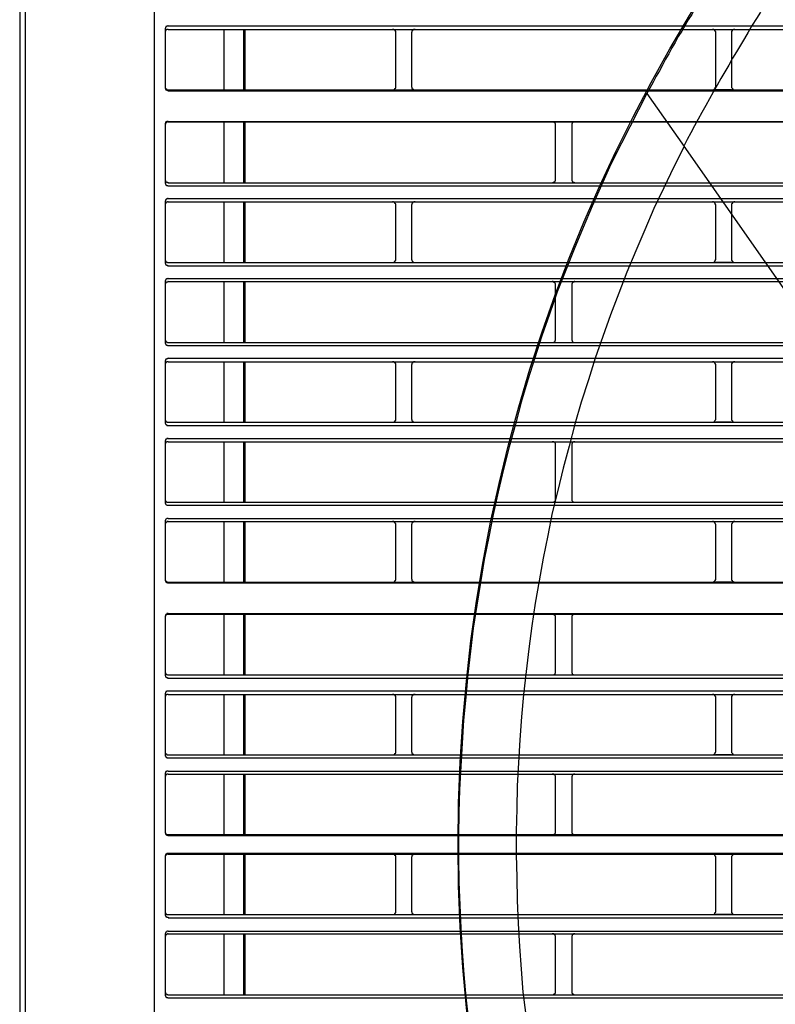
# Model space of a CAD drawing. Header units: millimetres. Extents: x 50532 to 99257, y 49161 to 61325.
# Tile 147 of 256: x 76283 to 76326, y 51833 to 51888. Entities that reach past the tile are written whole.
import ezdxf

# ---------------------------------------------------------------- set-up
doc = ezdxf.new("R2010")
doc.units = ezdxf.units.MM
doc.layers.add('AQUAREA', color=7, linetype='Continuous')

# ---------------------------------------------------------------- blocks, each defined once
blk = doc.blocks.new('SPLIT')
at = {"layer": 'AQUAREA'}
blk.add_line((24285.55, -308.28), (24285.55, -1597.64), dxfattribs=at)
for points in [[(24287.87, -305.76), (24287.87, -306.54), (24286.4, -308.42), (24286.4, -1597.64)], [(24306.42, -362.67), (24306.42, -916.3)], [(24392.94, -505.54), (24392.38, -506.38), (24391.89, -507.22), (24391.33, -508.13), (24390.84, -508.97), (24390.28, -509.81), (24389.79, -510.72), (24389.23, -511.56), (24388.74, -512.4), (24388.25, -513.31), (24387.69, -514.15), (24387.2, -515.06), (24386.7, -515.9), (24386.22, -516.81), (24385.73, -517.65), (24385.24, -518.56), (24384.75, -519.47), (24384.25, -520.31), (24383.77, -521.22), (24383.28, -522.13), (24382.79, -522.97)], [(24400.43, -510.37), (24399.8, -511.35), (24399.17, -512.4), (24398.54, -513.45), (24397.98, -514.43), (24397.35, -515.48), (24396.72, -516.53), (24396.09, -517.51), (24395.53, -518.56), (24394.9, -519.61), (24394.27, -520.66), (24393.7, -521.71), (24393.08, -522.76), (24392.52, -523.81), (24391.95, -524.86), (24391.33, -525.91), (24390.77, -526.96), (24390.2, -528.01), (24389.65, -529.06), (24389.09, -530.11), (24388.53, -531.16)], [(24308.59, -512.47), (24308.59, -512.47), (24308.52, -512.47), (24308.52, -512.54), (24308.45, -512.54), (24308.38, -512.54), (24308.3, -512.61), (24308.24, -512.61), (24308.24, -512.68), (24308.17, -512.68), (24308.17, -512.75), (24308.17, -512.82), (24308.1, -512.82), (24308.1, -512.89), (24308.1, -512.96), (24308.1, -513.03)], [(24308.1, -513.03), (24308.1, -521.99)], [(24308.59, -513.03), (24308.59, -513.03), (24308.52, -513.03), (24308.45, -513.03), (24308.38, -513.03), (24308.38, -513.1), (24308.3, -513.1), (24308.24, -513.1), (24308.24, -513.17), (24308.17, -513.17), (24308.17, -513.24), (24308.17, -513.31), (24308.1, -513.31), (24308.1, -513.38), (24308.1, -513.45), (24308.1, -513.52)], [(24308.59, -512.47), (24877.69, -512.47)], [(24308.59, -513.03), (24877.69, -513.03)], [(24317.2, -513.03), (24317.2, -522.41)], [(24320.28, -513.03), (24320.28, -522.41)], [(24320.49, -513.03), (24320.49, -522.41)], [(24343.87, -513.52), (24343.87, -513.45), (24343.87, -513.38), (24343.87, -513.31), (24343.8, -513.31), (24343.8, -513.24), (24343.8, -513.17), (24343.73, -513.17), (24343.73, -513.1), (24343.65, -513.1), (24343.59, -513.03), (24343.52, -513.03), (24343.45, -513.03), (24343.38, -513.03)], [(24346.88, -513.03), (24346.8, -513.03), (24346.74, -513.03), (24346.67, -513.03), (24346.6, -513.03), (24346.6, -513.1), (24346.53, -513.1), (24346.45, -513.17), (24346.45, -513.24), (24346.39, -513.24), (24346.39, -513.31), (24346.39, -513.38), (24346.39, -513.45), (24346.32, -513.45), (24346.32, -513.52)], [(24393.5, -513.52), (24393.5, -513.45), (24393.5, -513.38), (24393.43, -513.38), (24393.43, -513.31), (24393.43, -513.24), (24393.35, -513.24), (24393.35, -513.17), (24393.29, -513.1), (24393.22, -513.1), (24393.22, -513.03), (24393.15, -513.03), (24393.08, -513.03), (24393, -513.03)], [(24393.5, -513.03), (24395.95, -513.03)], [(24396.44, -513.03), (24396.44, -513.03), (24396.37, -513.03), (24396.3, -513.03), (24396.23, -513.03), (24396.23, -513.1), (24396.15, -513.1), (24396.09, -513.1), (24396.09, -513.17), (24396.02, -513.17), (24396.02, -513.24), (24396.02, -513.31), (24395.95, -513.31), (24395.95, -513.38), (24395.95, -513.45), (24395.95, -513.52)], [(24343.87, -521.92), (24343.87, -513.52)], [(24346.32, -513.52), (24346.32, -521.92)], [(24393.5, -521.92), (24393.5, -513.52)], [(24395.95, -513.52), (24395.95, -521.92)], [(24308.1, -521.92), (24308.1, -521.92), (24308.1, -521.99), (24308.1, -522.06), (24308.17, -522.13), (24308.17, -522.2), (24308.24, -522.2), (24308.24, -522.27), (24308.3, -522.27), (24308.3, -522.34), (24308.38, -522.34), (24308.38, -522.41), (24308.45, -522.41), (24308.52, -522.41), (24308.59, -522.41)], [(24308.1, -521.99), (24308.1, -522.06), (24308.1, -522.13), (24308.1, -522.2), (24308.17, -522.2), (24308.17, -522.27), (24308.17, -522.34), (24308.24, -522.34), (24308.24, -522.41), (24308.3, -522.41), (24308.38, -522.48), (24308.45, -522.48), (24308.52, -522.48), (24308.52, -522.55), (24308.59, -522.55)], [(24308.59, -522.41), (24877.69, -522.41)], [(24343.38, -522.41), (24343.38, -522.41), (24343.45, -522.41), (24343.52, -522.41), (24343.59, -522.41), (24343.59, -522.34), (24343.65, -522.34), (24343.73, -522.27), (24343.73, -522.2), (24343.8, -522.2), (24343.8, -522.13), (24343.87, -522.13), (24343.87, -522.06), (24343.87, -521.99), (24343.87, -521.92)], [(24346.32, -521.92), (24346.32, -521.92), (24346.32, -521.99), (24346.39, -521.99), (24346.39, -522.06), (24346.39, -522.13), (24346.39, -522.2), (24346.45, -522.2), (24346.45, -522.27), (24346.53, -522.27), (24346.53, -522.34), (24346.6, -522.34), (24346.67, -522.41), (24346.74, -522.41), (24346.8, -522.41), (24346.88, -522.41)], [(24393, -522.41), (24393, -522.41), (24393.08, -522.41), (24393.15, -522.41), (24393.22, -522.34), (24393.29, -522.34), (24393.29, -522.27), (24393.35, -522.27), (24393.35, -522.2), (24393.43, -522.2), (24393.43, -522.13), (24393.43, -522.06), (24393.5, -521.99), (24393.5, -521.92)], [(24395.95, -522.41), (24393.5, -522.41)], [(24395.95, -521.92), (24395.95, -521.92), (24395.95, -521.99), (24395.95, -522.06), (24396.02, -522.13), (24396.02, -522.2), (24396.09, -522.2), (24396.09, -522.27), (24396.15, -522.27), (24396.15, -522.34), (24396.23, -522.34), (24396.23, -522.41), (24396.3, -522.41), (24396.37, -522.41), (24396.44, -522.41)], [(24308.59, -522.55), (24877.69, -522.55)], [(24382.79, -522.97), (24378.87, -530.67)], [(24382.79, -522.97), (24388.6, -531.23)], [(24308.59, -527.31), (24308.59, -527.31), (24308.52, -527.31), (24308.45, -527.31), (24308.38, -527.31), (24308.38, -527.38), (24308.3, -527.38), (24308.24, -527.38), (24308.24, -527.45), (24308.17, -527.45), (24308.17, -527.52), (24308.17, -527.59), (24308.1, -527.59), (24308.1, -527.66), (24308.1, -527.73), (24308.1, -527.8)], [(24308.59, -527.38), (24308.59, -527.38), (24308.52, -527.38), (24308.45, -527.38), (24308.38, -527.45), (24308.3, -527.45), (24308.3, -527.52), (24308.24, -527.52), (24308.24, -527.59), (24308.17, -527.59), (24308.17, -527.66), (24308.17, -527.73), (24308.1, -527.73), (24308.1, -527.8), (24308.1, -527.87)], [(24308.1, -527.8), (24308.1, -536.83)], [(24308.59, -527.31), (24877.69, -527.31)], [(24308.59, -527.38), (24877.69, -527.38)], [(24317.2, -527.38), (24317.2, -536.83)], [(24320.28, -527.38), (24320.28, -536.83)], [(24320.49, -527.38), (24320.49, -536.83)], [(24368.65, -527.87), (24368.65, -527.87), (24368.65, -527.8), (24368.65, -527.73), (24368.65, -527.66), (24368.58, -527.66), (24368.58, -527.59), (24368.58, -527.52), (24368.5, -527.52), (24368.5, -527.45), (24368.44, -527.45), (24368.37, -527.45), (24368.37, -527.38), (24368.3, -527.38), (24368.23, -527.38), (24368.15, -527.38)], [(24368.65, -536.34), (24368.65, -527.87)], [(24371.65, -527.38), (24371.65, -527.38), (24371.59, -527.38), (24371.52, -527.38), (24371.45, -527.38), (24371.45, -527.45), (24371.38, -527.45), (24371.3, -527.52), (24371.24, -527.52), (24371.24, -527.59), (24371.24, -527.66), (24371.17, -527.66), (24371.17, -527.73), (24371.17, -527.8), (24371.17, -527.87)], [(24371.17, -527.87), (24371.17, -536.34)], [(24378.87, -530.67), (24377.25, -533.96), (24375.79, -537.18), (24374.32, -540.47), (24372.92, -543.76), (24371.52, -547.12), (24370.25, -550.41), (24368.93, -553.77), (24367.74, -557.2), (24366.55, -560.56), (24365.43, -563.99), (24364.38, -567.42), (24363.33, -570.85), (24362.42, -574.28), (24361.44, -577.78), (24360.6, -581.28), (24359.75, -584.78), (24358.99, -588.28), (24358.29, -591.78), (24357.59, -595.28), (24357.03, -598.85), (24356.47, -602.35), (24355.9, -605.92), (24355.49, -609.49), (24355.07, -613.06), (24354.72, -616.63), (24354.37, -620.2), (24354.15, -623.77), (24353.95, -627.34), (24353.74, -630.98), (24353.67, -634.55), (24353.6, -638.12), (24353.6, -641.76), (24353.67, -645.33), (24353.8, -648.9), (24353.95, -652.47), (24354.15, -656.11), (24354.44, -659.68), (24354.72, -663.25), (24355.14, -666.82)], [(24388.6, -531.23), (24386.99, -534.38), (24385.45, -537.6), (24383.9, -540.82), (24382.5, -544.11), (24381.1, -547.4), (24379.7, -550.69), (24378.45, -553.98), (24377.19, -557.34), (24376, -560.7), (24374.8, -564.06), (24373.75, -567.42), (24372.64, -570.85), (24371.65, -574.28), (24370.75, -577.71), (24369.84, -581.14), (24369, -584.57), (24368.15, -588.07), (24367.45, -591.57), (24366.75, -595.07), (24366.13, -598.57), (24365.5, -602.07), (24365, -605.57), (24364.52, -609.14), (24364.1, -612.64), (24363.68, -616.21), (24363.4, -619.71), (24363.12, -623.28), (24362.9, -626.85), (24362.7, -630.42), (24362.63, -633.99), (24362.55, -637.49), (24362.55, -641.06), (24362.63, -644.63), (24362.7, -648.2), (24362.84, -651.77), (24363.05, -655.34), (24363.33, -658.84), (24363.6, -662.41), (24364.03, -665.98)], [(24388.53, -531.16), (24426.95, -586.04)], [(24308.1, -536.34), (24308.1, -536.34), (24308.1, -536.41), (24308.1, -536.48), (24308.17, -536.48), (24308.17, -536.55), (24308.17, -536.62), (24308.24, -536.62), (24308.24, -536.69), (24308.3, -536.69), (24308.3, -536.76), (24308.38, -536.76), (24308.45, -536.76), (24308.52, -536.76), (24308.52, -536.83), (24308.59, -536.83)], [(24308.1, -536.83), (24308.1, -536.83), (24308.1, -536.9), (24308.1, -536.97), (24308.17, -536.97), (24308.17, -537.04), (24308.17, -537.11), (24308.24, -537.11), (24308.24, -537.18), (24308.3, -537.18), (24308.3, -537.25), (24308.38, -537.25), (24308.45, -537.25), (24308.52, -537.25), (24308.52, -537.32), (24308.59, -537.32)], [(24308.59, -536.83), (24877.69, -536.83)], [(24308.59, -537.32), (24877.69, -537.32)], [(24368.15, -536.83), (24368.15, -536.83), (24368.23, -536.83), (24368.3, -536.83), (24368.3, -536.76), (24368.37, -536.76), (24368.44, -536.76), (24368.44, -536.69), (24368.5, -536.69), (24368.5, -536.62), (24368.58, -536.62), (24368.58, -536.55), (24368.65, -536.55), (24368.65, -536.48), (24368.65, -536.41), (24368.65, -536.34)], [(24371.17, -536.34), (24371.17, -536.34), (24371.17, -536.41), (24371.17, -536.48), (24371.17, -536.55), (24371.24, -536.55), (24371.24, -536.62), (24371.3, -536.62), (24371.3, -536.69), (24371.38, -536.69), (24371.38, -536.76), (24371.45, -536.76), (24371.52, -536.76), (24371.52, -536.83), (24371.59, -536.83), (24371.65, -536.83)], [(24308.59, -539.28), (24308.59, -539.28), (24308.52, -539.28), (24308.45, -539.28), (24308.45, -539.35), (24308.38, -539.35), (24308.3, -539.35), (24308.3, -539.42), (24308.24, -539.42), (24308.24, -539.49), (24308.17, -539.49), (24308.17, -539.56), (24308.17, -539.63), (24308.1, -539.63), (24308.1, -539.7), (24308.1, -539.77)], [(24308.59, -539.28), (24877.69, -539.28)], [(24308.1, -539.77), (24308.1, -549.22)], [(24308.59, -539.77), (24308.59, -539.77), (24308.52, -539.77), (24308.45, -539.77), (24308.45, -539.84), (24308.38, -539.84), (24308.3, -539.84), (24308.3, -539.91), (24308.24, -539.91), (24308.24, -539.98), (24308.17, -539.98), (24308.17, -540.05), (24308.17, -540.12), (24308.1, -540.12), (24308.1, -540.19), (24308.1, -540.26)], [(24308.59, -539.77), (24877.69, -539.77)], [(24317.2, -539.77), (24317.2, -549.22)], [(24320.28, -539.77), (24320.28, -549.22)], [(24320.49, -539.77), (24320.49, -549.22)], [(24343.87, -540.26), (24343.87, -540.26), (24343.87, -540.19), (24343.87, -540.12), (24343.8, -540.12), (24343.8, -540.05), (24343.8, -539.98), (24343.73, -539.98), (24343.73, -539.91), (24343.65, -539.91), (24343.65, -539.84), (24343.59, -539.84), (24343.52, -539.84), (24343.52, -539.77), (24343.45, -539.77), (24343.38, -539.77)], [(24343.87, -548.73), (24343.87, -540.26)], [(24346.88, -539.77), (24346.8, -539.77), (24346.74, -539.77), (24346.67, -539.77), (24346.67, -539.84), (24346.6, -539.84), (24346.53, -539.84), (24346.53, -539.91), (24346.45, -539.91), (24346.45, -539.98), (24346.39, -540.05), (24346.39, -540.12), (24346.39, -540.19), (24346.32, -540.19), (24346.32, -540.26)], [(24346.32, -540.26), (24346.32, -548.73)], [(24393.5, -540.26), (24393.5, -540.26), (24393.5, -540.19), (24393.43, -540.19), (24393.43, -540.12), (24393.43, -540.05), (24393.43, -539.98), (24393.35, -539.98), (24393.35, -539.91), (24393.29, -539.91), (24393.29, -539.84), (24393.22, -539.84), (24393.15, -539.84), (24393.15, -539.77), (24393.08, -539.77), (24393, -539.77)], [(24393.5, -539.77), (24395.95, -539.77)], [(24393.5, -548.73), (24393.5, -540.26)], [(24396.44, -539.77), (24396.44, -539.77), (24396.37, -539.77), (24396.3, -539.77), (24396.3, -539.84), (24396.23, -539.84), (24396.15, -539.84), (24396.15, -539.91), (24396.09, -539.91), (24396.09, -539.98), (24396.02, -539.98), (24396.02, -540.05), (24396.02, -540.12), (24395.95, -540.12), (24395.95, -540.19), (24395.95, -540.26)], [(24395.95, -540.26), (24395.95, -548.73)], [(24308.1, -548.73), (24308.1, -548.73), (24308.1, -548.8), (24308.1, -548.87), (24308.17, -548.87), (24308.17, -548.94), (24308.17, -549.01), (24308.24, -549.01), (24308.24, -549.08), (24308.3, -549.08), (24308.3, -549.15), (24308.38, -549.15), (24308.45, -549.15), (24308.45, -549.22), (24308.52, -549.22), (24308.59, -549.22)], [(24308.1, -549.22), (24308.1, -549.22), (24308.1, -549.29), (24308.1, -549.36), (24308.17, -549.36), (24308.17, -549.43), (24308.17, -549.5), (24308.24, -549.5), (24308.24, -549.57), (24308.3, -549.57), (24308.3, -549.64), (24308.38, -549.64), (24308.45, -549.64), (24308.45, -549.71), (24308.52, -549.71), (24308.59, -549.71)], [(24308.59, -549.22), (24877.69, -549.22)], [(24308.59, -549.71), (24877.69, -549.71)], [(24343.38, -549.22), (24343.38, -549.22), (24343.45, -549.22), (24343.52, -549.22), (24343.52, -549.15), (24343.59, -549.15), (24343.65, -549.15), (24343.65, -549.08), (24343.73, -549.08), (24343.73, -549.01), (24343.8, -549.01), (24343.8, -548.94), (24343.8, -548.87), (24343.87, -548.87), (24343.87, -548.8), (24343.87, -548.73)], [(24346.32, -548.73), (24346.32, -548.73), (24346.32, -548.8), (24346.39, -548.8), (24346.39, -548.87), (24346.39, -548.94), (24346.45, -549.01), (24346.45, -549.08), (24346.53, -549.08), (24346.53, -549.15), (24346.6, -549.15), (24346.67, -549.15), (24346.67, -549.22), (24346.74, -549.22), (24346.8, -549.22), (24346.88, -549.22)], [(24393, -549.22), (24393, -549.22), (24393.08, -549.22), (24393.15, -549.22), (24393.15, -549.15), (24393.22, -549.15), (24393.29, -549.15), (24393.29, -549.08), (24393.35, -549.08), (24393.35, -549.01), (24393.43, -549.01), (24393.43, -548.94), (24393.43, -548.87), (24393.43, -548.8), (24393.5, -548.8), (24393.5, -548.73)], [(24395.95, -549.22), (24393.5, -549.22)], [(24395.95, -548.73), (24395.95, -548.73), (24395.95, -548.8), (24395.95, -548.87), (24396.02, -548.87), (24396.02, -548.94), (24396.02, -549.01), (24396.09, -549.01), (24396.09, -549.08), (24396.15, -549.08), (24396.15, -549.15), (24396.23, -549.15), (24396.3, -549.15), (24396.3, -549.22), (24396.37, -549.22), (24396.44, -549.22)], [(24308.59, -551.67), (24308.59, -551.67), (24308.52, -551.67), (24308.45, -551.74), (24308.38, -551.74), (24308.3, -551.74), (24308.3, -551.81), (24308.24, -551.81), (24308.24, -551.88), (24308.17, -551.88), (24308.17, -551.95), (24308.17, -552.02), (24308.1, -552.02), (24308.1, -552.09), (24308.1, -552.16)], [(24308.1, -552.16), (24308.1, -561.61)], [(24308.59, -552.16), (24308.59, -552.16), (24308.52, -552.16), (24308.52, -552.23), (24308.45, -552.23), (24308.38, -552.23), (24308.3, -552.23), (24308.3, -552.3), (24308.24, -552.3), (24308.24, -552.37), (24308.17, -552.37), (24308.17, -552.44), (24308.17, -552.51), (24308.1, -552.51), (24308.1, -552.58), (24308.1, -552.65)], [(24308.59, -551.67), (24877.69, -551.67)], [(24308.59, -552.16), (24877.69, -552.16)], [(24317.2, -552.16), (24317.2, -561.61)], [(24320.28, -552.16), (24320.28, -561.61)], [(24320.49, -552.16), (24320.49, -561.61)], [(24368.65, -552.65), (24368.65, -552.65), (24368.65, -552.58), (24368.65, -552.51), (24368.65, -552.44), (24368.58, -552.44), (24368.58, -552.37), (24368.5, -552.37), (24368.5, -552.3), (24368.44, -552.3), (24368.44, -552.23), (24368.37, -552.23), (24368.3, -552.23), (24368.3, -552.16), (24368.23, -552.16), (24368.15, -552.16)], [(24368.65, -561.12), (24368.65, -552.65)], [(24371.65, -552.16), (24371.65, -552.16), (24371.59, -552.16), (24371.52, -552.16), (24371.52, -552.23), (24371.45, -552.23), (24371.38, -552.23), (24371.38, -552.3), (24371.3, -552.3), (24371.3, -552.37), (24371.24, -552.37), (24371.24, -552.44), (24371.17, -552.44), (24371.17, -552.51), (24371.17, -552.58), (24371.17, -552.65)], [(24371.17, -552.65), (24371.17, -561.12)], [(24308.1, -561.12), (24308.1, -561.12), (24308.1, -561.19), (24308.1, -561.26), (24308.17, -561.26), (24308.17, -561.33), (24308.17, -561.4), (24308.24, -561.4), (24308.24, -561.47), (24308.3, -561.47), (24308.3, -561.54), (24308.38, -561.54), (24308.45, -561.61), (24308.52, -561.61), (24308.59, -561.61)], [(24308.1, -561.61), (24308.1, -561.61), (24308.1, -561.68), (24308.1, -561.75), (24308.17, -561.75), (24308.17, -561.82), (24308.17, -561.89), (24308.24, -561.89), (24308.24, -561.96), (24308.3, -561.96), (24308.3, -562.03), (24308.38, -562.03), (24308.45, -562.03), (24308.45, -562.1), (24308.52, -562.1), (24308.59, -562.1)], [(24308.59, -561.61), (24877.69, -561.61)], [(24308.59, -562.1), (24877.69, -562.1)], [(24368.15, -561.61), (24368.15, -561.61), (24368.23, -561.61), (24368.3, -561.61), (24368.37, -561.61), (24368.37, -561.54), (24368.44, -561.54), (24368.5, -561.54), (24368.5, -561.47), (24368.58, -561.47), (24368.58, -561.4), (24368.58, -561.33), (24368.65, -561.33), (24368.65, -561.26), (24368.65, -561.19), (24368.65, -561.12)], [(24371.17, -561.12), (24371.17, -561.12), (24371.17, -561.19), (24371.17, -561.26), (24371.17, -561.33), (24371.24, -561.33), (24371.24, -561.4), (24371.24, -561.47), (24371.3, -561.47), (24371.38, -561.54), (24371.45, -561.54), (24371.45, -561.61), (24371.52, -561.61), (24371.59, -561.61), (24371.65, -561.61)], [(24308.59, -564.06), (24308.59, -564.06), (24308.52, -564.06), (24308.52, -564.13), (24308.45, -564.13), (24308.38, -564.13), (24308.3, -564.2), (24308.24, -564.2), (24308.24, -564.27), (24308.17, -564.27), (24308.17, -564.34), (24308.17, -564.41), (24308.1, -564.41), (24308.1, -564.48), (24308.1, -564.55), (24308.1, -564.62)], [(24308.1, -564.62), (24308.1, -574)], [(24308.59, -564.62), (24308.59, -564.62), (24308.52, -564.62), (24308.45, -564.62), (24308.38, -564.62), (24308.38, -564.69), (24308.3, -564.69), (24308.24, -564.69), (24308.24, -564.76), (24308.17, -564.76), (24308.17, -564.83), (24308.17, -564.9), (24308.1, -564.9), (24308.1, -564.97), (24308.1, -565.04), (24308.1, -565.11)], [(24308.59, -564.06), (24877.69, -564.06)], [(24308.59, -564.62), (24877.69, -564.62)], [(24317.2, -564.62), (24317.2, -574)], [(24320.28, -564.62), (24320.28, -574)], [(24320.49, -564.62), (24320.49, -574)], [(24343.87, -565.11), (24343.87, -565.04), (24343.87, -564.97), (24343.87, -564.9), (24343.8, -564.9), (24343.8, -564.83), (24343.8, -564.76), (24343.73, -564.76), (24343.73, -564.69), (24343.65, -564.69), (24343.59, -564.62), (24343.52, -564.62), (24343.45, -564.62), (24343.38, -564.62)], [(24343.87, -573.51), (24343.87, -565.11)], [(24346.88, -564.62), (24346.8, -564.62), (24346.74, -564.62), (24346.67, -564.62), (24346.6, -564.62), (24346.6, -564.69), (24346.53, -564.69), (24346.45, -564.76), (24346.45, -564.83), (24346.39, -564.83), (24346.39, -564.9), (24346.39, -564.97), (24346.39, -565.04), (24346.32, -565.04), (24346.32, -565.11)], [(24346.32, -565.11), (24346.32, -573.51)], [(24393.5, -565.11), (24393.5, -565.04), (24393.5, -564.97), (24393.43, -564.97), (24393.43, -564.9), (24393.43, -564.83), (24393.35, -564.83), (24393.35, -564.76), (24393.29, -564.69), (24393.22, -564.69), (24393.22, -564.62), (24393.15, -564.62), (24393.08, -564.62), (24393, -564.62)], [(24393.5, -564.62), (24395.95, -564.62)], [(24393.5, -573.51), (24393.5, -565.11)], [(24396.44, -564.62), (24396.44, -564.62), (24396.37, -564.62), (24396.3, -564.62), (24396.23, -564.62), (24396.23, -564.69), (24396.15, -564.69), (24396.09, -564.69), (24396.09, -564.76), (24396.02, -564.76), (24396.02, -564.83), (24396.02, -564.9), (24395.95, -564.9), (24395.95, -564.97), (24395.95, -565.04), (24395.95, -565.11)], [(24395.95, -565.11), (24395.95, -573.51)], [(24308.1, -573.51), (24308.1, -573.51), (24308.1, -573.58), (24308.1, -573.65), (24308.17, -573.72), (24308.17, -573.79), (24308.24, -573.79), (24308.24, -573.86), (24308.3, -573.86), (24308.3, -573.93), (24308.38, -573.93), (24308.38, -574), (24308.45, -574), (24308.52, -574), (24308.59, -574)], [(24308.1, -574), (24308.1, -574), (24308.1, -574.07), (24308.1, -574.14), (24308.17, -574.21), (24308.17, -574.28), (24308.24, -574.28), (24308.24, -574.35), (24308.3, -574.35), (24308.3, -574.42), (24308.38, -574.42), (24308.38, -574.49), (24308.45, -574.49), (24308.52, -574.49), (24308.59, -574.49)], [(24308.59, -574), (24877.69, -574)], [(24343.38, -574), (24343.38, -574), (24343.45, -574), (24343.52, -574), (24343.59, -574), (24343.59, -573.93), (24343.65, -573.93), (24343.73, -573.86), (24343.73, -573.79), (24343.8, -573.79), (24343.8, -573.72), (24343.87, -573.72), (24343.87, -573.65), (24343.87, -573.58), (24343.87, -573.51)], [(24346.32, -573.51), (24346.32, -573.51), (24346.32, -573.58), (24346.39, -573.58), (24346.39, -573.65), (24346.39, -573.72), (24346.39, -573.79), (24346.45, -573.79), (24346.45, -573.86), (24346.53, -573.86), (24346.53, -573.93), (24346.6, -573.93), (24346.67, -574), (24346.74, -574), (24346.8, -574), (24346.88, -574)], [(24393, -574), (24393, -574), (24393.08, -574), (24393.15, -574), (24393.22, -573.93), (24393.29, -573.93), (24393.29, -573.86), (24393.35, -573.86), (24393.35, -573.79), (24393.43, -573.79), (24393.43, -573.72), (24393.43, -573.65), (24393.5, -573.58), (24393.5, -573.51)], [(24395.95, -574), (24393.5, -574)], [(24395.95, -573.51), (24395.95, -573.51), (24395.95, -573.58), (24395.95, -573.65), (24396.02, -573.72), (24396.02, -573.79), (24396.09, -573.79), (24396.09, -573.86), (24396.15, -573.86), (24396.15, -573.93), (24396.23, -573.93), (24396.23, -574), (24396.3, -574), (24396.37, -574), (24396.44, -574)], [(24308.59, -574.49), (24877.69, -574.49)], [(24308.59, -576.52), (24308.59, -576.52), (24308.52, -576.52), (24308.45, -576.52), (24308.38, -576.52), (24308.38, -576.59), (24308.3, -576.59), (24308.24, -576.59), (24308.24, -576.66), (24308.17, -576.66), (24308.17, -576.73), (24308.17, -576.8), (24308.1, -576.8), (24308.1, -576.87), (24308.1, -576.94), (24308.1, -577.01)], [(24308.1, -577.01), (24308.1, -586.39)], [(24308.59, -577.01), (24308.59, -577.01), (24308.52, -577.01), (24308.45, -577.01), (24308.38, -577.01), (24308.38, -577.08), (24308.3, -577.08), (24308.24, -577.08), (24308.24, -577.15), (24308.17, -577.15), (24308.17, -577.22), (24308.17, -577.29), (24308.1, -577.29), (24308.1, -577.36), (24308.1, -577.43), (24308.1, -577.5)], [(24308.59, -576.52), (24877.69, -576.52)], [(24308.59, -577.01), (24877.69, -577.01)], [(24317.2, -577.01), (24317.2, -586.39)], [(24320.28, -577.01), (24320.28, -586.39)], [(24320.49, -577.01), (24320.49, -586.39)], [(24368.65, -577.5), (24368.65, -577.5), (24368.65, -577.43), (24368.65, -577.36), (24368.65, -577.29), (24368.58, -577.22), (24368.58, -577.15), (24368.5, -577.15), (24368.5, -577.08), (24368.44, -577.08), (24368.37, -577.01), (24368.3, -577.01), (24368.23, -577.01), (24368.15, -577.01)], [(24371.65, -577.01), (24371.65, -577.01), (24371.59, -577.01), (24371.52, -577.01), (24371.45, -577.01), (24371.38, -577.08), (24371.3, -577.08), (24371.3, -577.15), (24371.24, -577.15), (24371.24, -577.22), (24371.24, -577.29), (24371.17, -577.29), (24371.17, -577.36), (24371.17, -577.43), (24371.17, -577.5)], [(24368.65, -585.9), (24368.65, -577.5)], [(24371.17, -577.5), (24371.17, -585.9)], [(24308.1, -585.9), (24308.1, -585.9), (24308.1, -585.97), (24308.1, -586.04), (24308.1, -586.11), (24308.17, -586.11), (24308.17, -586.18), (24308.17, -586.25), (24308.24, -586.25), (24308.24, -586.32), (24308.3, -586.32), (24308.38, -586.32), (24308.38, -586.39), (24308.45, -586.39), (24308.52, -586.39), (24308.59, -586.39)], [(24308.1, -586.39), (24308.1, -586.39), (24308.1, -586.46), (24308.1, -586.53), (24308.1, -586.6), (24308.17, -586.6), (24308.17, -586.67), (24308.24, -586.74), (24308.3, -586.81), (24308.38, -586.81), (24308.38, -586.88), (24308.45, -586.88), (24308.52, -586.88), (24308.59, -586.88)], [(24308.59, -586.39), (24877.69, -586.39)], [(24368.15, -586.39), (24368.15, -586.39), (24368.23, -586.39), (24368.3, -586.39), (24368.37, -586.39), (24368.44, -586.32), (24368.5, -586.32), (24368.5, -586.25), (24368.58, -586.25), (24368.58, -586.18), (24368.65, -586.18), (24368.65, -586.11), (24368.65, -586.04), (24368.65, -585.97), (24368.65, -585.9)], [(24371.17, -585.9), (24371.17, -585.9), (24371.17, -585.97), (24371.17, -586.04), (24371.17, -586.11), (24371.24, -586.18), (24371.24, -586.25), (24371.3, -586.25), (24371.3, -586.32), (24371.38, -586.32), (24371.45, -586.39), (24371.52, -586.39), (24371.59, -586.39), (24371.65, -586.39)], [(24308.59, -586.88), (24877.69, -586.88)], [(24308.59, -588.91), (24308.59, -588.91), (24308.52, -588.91), (24308.45, -588.91), (24308.38, -588.91), (24308.38, -588.98), (24308.3, -588.98), (24308.24, -589.05), (24308.17, -589.12), (24308.17, -589.19), (24308.1, -589.19), (24308.1, -589.26), (24308.1, -589.33), (24308.1, -589.4)], [(24308.1, -589.4), (24308.1, -598.43)], [(24308.59, -589.4), (24308.59, -589.4), (24308.52, -589.4), (24308.45, -589.4), (24308.38, -589.4), (24308.38, -589.47), (24308.3, -589.47), (24308.3, -589.54), (24308.24, -589.54), (24308.24, -589.61), (24308.17, -589.61), (24308.17, -589.68), (24308.1, -589.75), (24308.1, -589.82), (24308.1, -589.89)], [(24308.59, -588.91), (24877.69, -588.91)], [(24308.59, -589.4), (24877.69, -589.4)], [(24317.2, -589.4), (24317.2, -598.78)], [(24320.28, -589.4), (24320.28, -598.78)], [(24320.49, -589.4), (24320.49, -598.78)], [(24343.87, -589.89), (24343.87, -589.89), (24343.87, -589.82), (24343.87, -589.75), (24343.87, -589.68), (24343.8, -589.68), (24343.8, -589.61), (24343.73, -589.61), (24343.73, -589.54), (24343.65, -589.47), (24343.59, -589.47), (24343.59, -589.4), (24343.52, -589.4), (24343.45, -589.4), (24343.38, -589.4)], [(24346.88, -589.4), (24346.8, -589.4), (24346.74, -589.4), (24346.67, -589.4), (24346.6, -589.47), (24346.53, -589.47), (24346.53, -589.54), (24346.45, -589.54), (24346.45, -589.61), (24346.39, -589.61), (24346.39, -589.68), (24346.39, -589.75), (24346.39, -589.82), (24346.32, -589.82), (24346.32, -589.89)], [(24393.5, -589.89), (24393.5, -589.89), (24393.5, -589.82), (24393.43, -589.75), (24393.43, -589.68), (24393.43, -589.61), (24393.35, -589.61), (24393.35, -589.54), (24393.29, -589.54), (24393.29, -589.47), (24393.22, -589.47), (24393.15, -589.4), (24393.08, -589.4), (24393, -589.4)], [(24393.5, -589.4), (24395.95, -589.4)], [(24396.44, -589.4), (24396.44, -589.4), (24396.37, -589.4), (24396.3, -589.4), (24396.23, -589.4), (24396.23, -589.47), (24396.15, -589.47), (24396.15, -589.54), (24396.09, -589.54), (24396.09, -589.61), (24396.02, -589.61), (24396.02, -589.68), (24395.95, -589.75), (24395.95, -589.82), (24395.95, -589.89)], [(24343.87, -598.29), (24343.87, -589.89)], [(24346.32, -589.89), (24346.32, -598.29)], [(24393.5, -598.29), (24393.5, -589.89)], [(24395.95, -589.89), (24395.95, -598.29)], [(24308.1, -598.29), (24308.1, -598.36), (24308.1, -598.43), (24308.1, -598.5), (24308.17, -598.5), (24308.17, -598.57), (24308.17, -598.64), (24308.24, -598.64), (24308.24, -598.71), (24308.3, -598.71), (24308.38, -598.71), (24308.38, -598.78), (24308.45, -598.78), (24308.52, -598.78), (24308.59, -598.78)], [(24308.1, -598.43), (24308.1, -598.43), (24308.1, -598.5), (24308.1, -598.57), (24308.17, -598.57), (24308.17, -598.64), (24308.17, -598.71), (24308.24, -598.71), (24308.24, -598.78), (24308.3, -598.78), (24308.3, -598.85), (24308.38, -598.85), (24308.45, -598.85), (24308.45, -598.92), (24308.52, -598.92), (24308.59, -598.92)], [(24308.59, -598.78), (24877.69, -598.78)], [(24343.38, -598.78), (24343.38, -598.78), (24343.45, -598.78), (24343.52, -598.78), (24343.59, -598.78), (24343.65, -598.71), (24343.73, -598.71), (24343.73, -598.64), (24343.8, -598.64), (24343.8, -598.57), (24343.8, -598.5), (24343.87, -598.5), (24343.87, -598.43), (24343.87, -598.36), (24343.87, -598.29)], [(24346.32, -598.29), (24346.32, -598.36), (24346.39, -598.36), (24346.39, -598.43), (24346.39, -598.5), (24346.39, -598.57), (24346.45, -598.57), (24346.45, -598.64), (24346.53, -598.71), (24346.6, -598.71), (24346.6, -598.78), (24346.67, -598.78), (24346.74, -598.78), (24346.8, -598.78), (24346.88, -598.78)], [(24393, -598.78), (24393, -598.78), (24393.08, -598.78), (24393.15, -598.78), (24393.22, -598.78), (24393.22, -598.71), (24393.29, -598.71), (24393.35, -598.64), (24393.35, -598.57), (24393.43, -598.57), (24393.43, -598.5), (24393.43, -598.43), (24393.5, -598.43), (24393.5, -598.36), (24393.5, -598.29)], [(24395.95, -598.78), (24393.5, -598.78)], [(24395.95, -598.29), (24395.95, -598.36), (24395.95, -598.43), (24395.95, -598.5), (24396.02, -598.5), (24396.02, -598.57), (24396.02, -598.64), (24396.09, -598.64), (24396.09, -598.71), (24396.15, -598.71), (24396.23, -598.71), (24396.23, -598.78), (24396.3, -598.78), (24396.37, -598.78), (24396.44, -598.78)], [(24308.59, -598.92), (24877.69, -598.92)], [(24308.59, -603.68), (24308.59, -603.68), (24308.52, -603.68), (24308.45, -603.68), (24308.38, -603.68), (24308.38, -603.75), (24308.3, -603.75), (24308.3, -603.82), (24308.24, -603.82), (24308.24, -603.89), (24308.17, -603.89), (24308.17, -603.96), (24308.17, -604.03), (24308.1, -604.03), (24308.1, -604.1), (24308.1, -604.17)], [(24308.59, -603.75), (24308.59, -603.75), (24308.52, -603.75), (24308.52, -603.82), (24308.45, -603.82), (24308.38, -603.82), (24308.3, -603.82), (24308.3, -603.89), (24308.24, -603.89), (24308.24, -603.96), (24308.17, -603.96), (24308.17, -604.03), (24308.17, -604.1), (24308.1, -604.1), (24308.1, -604.17), (24308.1, -604.24)], [(24308.1, -604.17), (24308.1, -613.2)], [(24308.59, -603.68), (24877.69, -603.68)], [(24308.59, -603.75), (24877.69, -603.75)], [(24317.2, -603.75), (24317.2, -613.2)], [(24320.28, -603.75), (24320.28, -613.2)], [(24320.49, -603.75), (24320.49, -613.2)], [(24368.65, -604.24), (24368.65, -604.24), (24368.65, -604.17), (24368.65, -604.1), (24368.65, -604.03), (24368.58, -604.03), (24368.58, -603.96), (24368.5, -603.96), (24368.5, -603.89), (24368.44, -603.89), (24368.44, -603.82), (24368.37, -603.82), (24368.3, -603.82), (24368.3, -603.75), (24368.23, -603.75), (24368.15, -603.75)], [(24368.65, -612.71), (24368.65, -604.24)], [(24371.65, -603.75), (24371.65, -603.75), (24371.59, -603.75), (24371.52, -603.75), (24371.52, -603.82), (24371.45, -603.82), (24371.38, -603.82), (24371.38, -603.89), (24371.3, -603.89), (24371.3, -603.96), (24371.24, -603.96), (24371.24, -604.03), (24371.17, -604.03), (24371.17, -604.1), (24371.17, -604.17), (24371.17, -604.24)], [(24371.17, -604.24), (24371.17, -612.71)], [(24308.1, -612.71), (24308.1, -612.71), (24308.1, -612.78), (24308.1, -612.85), (24308.17, -612.85), (24308.17, -612.92), (24308.17, -612.99), (24308.24, -612.99), (24308.24, -613.06), (24308.3, -613.06), (24308.3, -613.13), (24308.38, -613.13), (24308.45, -613.2), (24308.52, -613.2), (24308.59, -613.2)], [(24308.1, -613.2), (24308.1, -613.2), (24308.1, -613.27), (24308.1, -613.34), (24308.17, -613.34), (24308.17, -613.41), (24308.17, -613.48), (24308.24, -613.48), (24308.24, -613.55), (24308.3, -613.55), (24308.3, -613.62), (24308.38, -613.62), (24308.45, -613.62), (24308.45, -613.69), (24308.52, -613.69), (24308.59, -613.69)], [(24308.59, -613.2), (24877.69, -613.2)], [(24308.59, -613.69), (24877.69, -613.69)], [(24368.15, -613.2), (24368.15, -613.2), (24368.23, -613.2), (24368.3, -613.2), (24368.37, -613.2), (24368.37, -613.13), (24368.44, -613.13), (24368.5, -613.13), (24368.5, -613.06), (24368.58, -613.06), (24368.58, -612.99), (24368.58, -612.92), (24368.65, -612.92), (24368.65, -612.85), (24368.65, -612.78), (24368.65, -612.71)], [(24371.17, -612.71), (24371.17, -612.71), (24371.17, -612.78), (24371.17, -612.85), (24371.17, -612.92), (24371.24, -612.92), (24371.24, -612.99), (24371.24, -613.06), (24371.3, -613.06), (24371.38, -613.13), (24371.45, -613.13), (24371.45, -613.2), (24371.52, -613.2), (24371.59, -613.2), (24371.65, -613.2)], [(24308.59, -615.65), (24308.59, -615.65), (24308.52, -615.72), (24308.45, -615.72), (24308.38, -615.72), (24308.3, -615.79), (24308.24, -615.79), (24308.24, -615.86), (24308.17, -615.86), (24308.17, -615.93), (24308.17, -616), (24308.1, -616), (24308.1, -616.07), (24308.1, -616.14), (24308.1, -616.21)], [(24308.59, -615.65), (24877.69, -615.65)], [(24308.1, -616.21), (24308.1, -625.59)], [(24308.59, -616.21), (24308.59, -616.21), (24308.52, -616.21), (24308.45, -616.21), (24308.38, -616.21), (24308.38, -616.28), (24308.3, -616.28), (24308.24, -616.28), (24308.24, -616.35), (24308.17, -616.35), (24308.17, -616.42), (24308.17, -616.49), (24308.1, -616.49), (24308.1, -616.56), (24308.1, -616.63), (24308.1, -616.7)], [(24308.59, -616.21), (24877.69, -616.21)], [(24317.2, -616.21), (24317.2, -625.59)], [(24320.28, -616.21), (24320.28, -625.59)], [(24320.49, -616.21), (24320.49, -625.59)], [(24343.87, -616.7), (24343.87, -616.63), (24343.87, -616.56), (24343.87, -616.49), (24343.8, -616.49), (24343.8, -616.42), (24343.8, -616.35), (24343.73, -616.35), (24343.73, -616.28), (24343.65, -616.28), (24343.59, -616.21), (24343.52, -616.21), (24343.45, -616.21), (24343.38, -616.21)], [(24343.87, -625.1), (24343.87, -616.7)], [(24346.88, -616.21), (24346.8, -616.21), (24346.74, -616.21), (24346.67, -616.21), (24346.6, -616.21), (24346.6, -616.28), (24346.53, -616.28), (24346.53, -616.35), (24346.45, -616.35), (24346.45, -616.42), (24346.39, -616.42), (24346.39, -616.49), (24346.39, -616.56), (24346.39, -616.63), (24346.32, -616.63), (24346.32, -616.7)], [(24346.32, -616.7), (24346.32, -625.1)], [(24393.5, -616.7), (24393.5, -616.63), (24393.5, -616.56), (24393.43, -616.56), (24393.43, -616.49), (24393.43, -616.42), (24393.35, -616.42), (24393.35, -616.35), (24393.29, -616.35), (24393.29, -616.28), (24393.22, -616.28), (24393.22, -616.21), (24393.15, -616.21), (24393.08, -616.21), (24393, -616.21)], [(24393.5, -616.21), (24395.95, -616.21)], [(24393.5, -625.1), (24393.5, -616.7)], [(24396.44, -616.21), (24396.44, -616.21), (24396.37, -616.21), (24396.3, -616.21), (24396.23, -616.21), (24396.23, -616.28), (24396.15, -616.28), (24396.09, -616.28), (24396.09, -616.35), (24396.02, -616.35), (24396.02, -616.42), (24396.02, -616.49), (24395.95, -616.49), (24395.95, -616.56), (24395.95, -616.63), (24395.95, -616.7)], [(24395.95, -616.7), (24395.95, -625.1)], [(24308.1, -625.1), (24308.1, -625.1), (24308.1, -625.17), (24308.1, -625.24), (24308.17, -625.31), (24308.17, -625.38), (24308.24, -625.38), (24308.24, -625.45), (24308.3, -625.45), (24308.3, -625.52), (24308.38, -625.52), (24308.38, -625.59), (24308.45, -625.59), (24308.52, -625.59), (24308.59, -625.59)], [(24308.1, -625.59), (24308.1, -625.59), (24308.1, -625.66), (24308.1, -625.73), (24308.17, -625.8), (24308.17, -625.87), (24308.24, -625.87), (24308.24, -625.94), (24308.3, -625.94), (24308.3, -626.01), (24308.38, -626.01), (24308.38, -626.08), (24308.45, -626.08), (24308.52, -626.08), (24308.59, -626.08)], [(24308.59, -625.59), (24877.69, -625.59)], [(24308.59, -626.08), (24877.69, -626.08)], [(24343.38, -625.59), (24343.38, -625.59), (24343.45, -625.59), (24343.52, -625.59), (24343.59, -625.59), (24343.59, -625.52), (24343.65, -625.52), (24343.73, -625.45), (24343.73, -625.38), (24343.8, -625.38), (24343.8, -625.31), (24343.87, -625.31), (24343.87, -625.24), (24343.87, -625.17), (24343.87, -625.1)], [(24346.32, -625.1), (24346.32, -625.1), (24346.32, -625.17), (24346.39, -625.17), (24346.39, -625.24), (24346.39, -625.31), (24346.39, -625.38), (24346.45, -625.38), (24346.45, -625.45), (24346.53, -625.45), (24346.53, -625.52), (24346.6, -625.52), (24346.67, -625.59), (24346.74, -625.59), (24346.8, -625.59), (24346.88, -625.59)], [(24393, -625.59), (24393, -625.59), (24393.08, -625.59), (24393.15, -625.59), (24393.22, -625.52), (24393.29, -625.52), (24393.29, -625.45), (24393.35, -625.45), (24393.35, -625.38), (24393.43, -625.38), (24393.43, -625.31), (24393.43, -625.24), (24393.5, -625.17), (24393.5, -625.1)], [(24395.95, -625.59), (24393.5, -625.59)], [(24395.95, -625.1), (24395.95, -625.1), (24395.95, -625.17), (24395.95, -625.24), (24396.02, -625.31), (24396.02, -625.38), (24396.09, -625.38), (24396.09, -625.45), (24396.15, -625.45), (24396.15, -625.52), (24396.23, -625.52), (24396.23, -625.59), (24396.3, -625.59), (24396.37, -625.59), (24396.44, -625.59)], [(24308.59, -628.11), (24308.59, -628.11), (24308.52, -628.11), (24308.45, -628.11), (24308.38, -628.11), (24308.38, -628.18), (24308.3, -628.18), (24308.24, -628.18), (24308.24, -628.25), (24308.17, -628.25), (24308.17, -628.32), (24308.17, -628.39), (24308.1, -628.39), (24308.1, -628.46), (24308.1, -628.53), (24308.1, -628.6)], [(24308.1, -628.6), (24308.1, -637.63)], [(24308.59, -628.6), (24308.59, -628.6), (24308.52, -628.6), (24308.45, -628.6), (24308.38, -628.6), (24308.38, -628.67), (24308.3, -628.67), (24308.24, -628.67), (24308.24, -628.74), (24308.17, -628.74), (24308.17, -628.81), (24308.17, -628.88), (24308.1, -628.88), (24308.1, -628.95), (24308.1, -629.02), (24308.1, -629.09)], [(24308.59, -628.11), (24877.69, -628.11)], [(24308.59, -628.6), (24877.69, -628.6)], [(24317.2, -628.6), (24317.2, -637.98)], [(24320.28, -628.6), (24320.28, -637.98)], [(24320.49, -628.6), (24320.49, -637.98)], [(24368.65, -629.09), (24368.65, -629.09), (24368.65, -629.02), (24368.65, -628.95), (24368.65, -628.88), (24368.58, -628.81), (24368.58, -628.74), (24368.5, -628.74), (24368.5, -628.67), (24368.44, -628.67), (24368.37, -628.6), (24368.3, -628.6), (24368.23, -628.6), (24368.15, -628.6)], [(24368.65, -637.49), (24368.65, -629.09)], [(24371.65, -628.6), (24371.65, -628.6), (24371.59, -628.6), (24371.52, -628.6), (24371.45, -628.6), (24371.38, -628.67), (24371.3, -628.67), (24371.3, -628.74), (24371.24, -628.74), (24371.24, -628.81), (24371.24, -628.88), (24371.17, -628.88), (24371.17, -628.95), (24371.17, -629.02), (24371.17, -629.09)], [(24371.17, -629.09), (24371.17, -637.49)], [(24308.1, -637.49), (24308.1, -637.49), (24308.1, -637.56), (24308.1, -637.63), (24308.1, -637.7), (24308.17, -637.7), (24308.17, -637.77), (24308.17, -637.84), (24308.24, -637.84), (24308.24, -637.91), (24308.3, -637.91), (24308.38, -637.91), (24308.38, -637.98), (24308.45, -637.98), (24308.52, -637.98), (24308.59, -637.98)], [(24308.1, -637.49), (24308.1, -637.49), (24308.1, -637.56), (24308.1, -637.63), (24308.1, -637.7), (24308.17, -637.7), (24308.17, -637.77), (24308.17, -637.84), (24308.24, -637.84), (24308.24, -637.91), (24308.3, -637.91), (24308.38, -637.91), (24308.38, -637.98), (24308.45, -637.98), (24308.52, -637.98), (24308.59, -637.98)], [(24308.1, -637.63), (24308.1, -637.63), (24308.1, -637.7), (24308.1, -637.77), (24308.17, -637.77), (24308.17, -637.84), (24308.17, -637.91), (24308.24, -637.91), (24308.24, -637.98), (24308.3, -637.98), (24308.3, -638.05), (24308.38, -638.05), (24308.45, -638.05), (24308.52, -638.12), (24308.59, -638.12)], [(24308.59, -637.98), (24877.69, -637.98)], [(24308.59, -638.12), (24877.69, -638.12)], [(24368.15, -637.98), (24368.15, -637.98), (24368.23, -637.98), (24368.3, -637.98), (24368.37, -637.98), (24368.44, -637.91), (24368.5, -637.91), (24368.5, -637.84), (24368.58, -637.84), (24368.58, -637.77), (24368.65, -637.77), (24368.65, -637.7), (24368.65, -637.63), (24368.65, -637.56), (24368.65, -637.49)], [(24371.17, -637.49), (24371.17, -637.49), (24371.17, -637.56), (24371.17, -637.63), (24371.17, -637.7), (24371.24, -637.77), (24371.24, -637.84), (24371.3, -637.84), (24371.3, -637.91), (24371.38, -637.91), (24371.45, -637.98), (24371.52, -637.98), (24371.59, -637.98), (24371.65, -637.98)], [(24308.59, -640.85), (24308.59, -640.85), (24308.52, -640.92), (24308.45, -640.92), (24308.38, -640.92), (24308.3, -640.99), (24308.24, -640.99), (24308.24, -641.06), (24308.17, -641.06), (24308.17, -641.13), (24308.17, -641.2), (24308.1, -641.2), (24308.1, -641.27), (24308.1, -641.34), (24308.1, -641.41)], [(24308.59, -640.99), (24308.59, -640.99), (24308.52, -640.99), (24308.45, -640.99), (24308.38, -640.99), (24308.38, -641.06), (24308.3, -641.06), (24308.3, -641.13), (24308.24, -641.13), (24308.24, -641.2), (24308.17, -641.2), (24308.17, -641.27), (24308.1, -641.34), (24308.1, -641.41), (24308.1, -641.48)], [(24308.1, -641.41), (24308.1, -650.37)], [(24308.59, -640.85), (24877.69, -640.85)], [(24308.59, -640.99), (24877.69, -640.99)], [(24317.2, -640.99), (24317.2, -650.37)], [(24320.28, -640.99), (24320.28, -650.37)], [(24320.49, -640.99), (24320.49, -650.37)], [(24343.87, -641.48), (24343.87, -641.48), (24343.87, -641.41), (24343.87, -641.34), (24343.87, -641.27), (24343.8, -641.27), (24343.8, -641.2), (24343.73, -641.2), (24343.73, -641.13), (24343.65, -641.06), (24343.59, -641.06), (24343.59, -640.99), (24343.52, -640.99), (24343.45, -640.99), (24343.38, -640.99)], [(24343.87, -649.88), (24343.87, -641.48)], [(24346.88, -640.99), (24346.8, -640.99), (24346.74, -640.99), (24346.67, -640.99), (24346.6, -641.06), (24346.53, -641.06), (24346.53, -641.13), (24346.45, -641.13), (24346.45, -641.2), (24346.39, -641.2), (24346.39, -641.27), (24346.39, -641.34), (24346.39, -641.41), (24346.32, -641.41), (24346.32, -641.48)], [(24346.32, -641.48), (24346.32, -649.88)], [(24393.5, -641.48), (24393.5, -641.48), (24393.5, -641.41), (24393.43, -641.34), (24393.43, -641.27), (24393.43, -641.2), (24393.35, -641.2), (24393.35, -641.13), (24393.29, -641.13), (24393.29, -641.06), (24393.22, -641.06), (24393.15, -640.99), (24393.08, -640.99), (24393, -640.99)], [(24393.5, -640.99), (24395.95, -640.99)], [(24393.5, -649.88), (24393.5, -641.48)], [(24396.44, -640.99), (24396.44, -640.99), (24396.37, -640.99), (24396.3, -640.99), (24396.23, -640.99), (24396.23, -641.06), (24396.15, -641.06), (24396.15, -641.13), (24396.09, -641.13), (24396.09, -641.2), (24396.02, -641.2), (24396.02, -641.27), (24395.95, -641.34), (24395.95, -641.41), (24395.95, -641.48)], [(24395.95, -641.48), (24395.95, -649.88)], [(24308.1, -649.88), (24308.1, -649.95), (24308.1, -650.02), (24308.1, -650.09), (24308.17, -650.09), (24308.17, -650.16), (24308.17, -650.23), (24308.24, -650.23), (24308.24, -650.3), (24308.3, -650.3), (24308.38, -650.37), (24308.45, -650.37), (24308.52, -650.37), (24308.59, -650.37)], [(24308.1, -650.3), (24308.1, -650.37), (24308.1, -650.44), (24308.1, -650.51), (24308.17, -650.51), (24308.17, -650.58), (24308.17, -650.65), (24308.24, -650.65), (24308.24, -650.72), (24308.3, -650.72), (24308.38, -650.79), (24308.45, -650.79), (24308.52, -650.79), (24308.59, -650.79), (24308.59, -650.86)], [(24308.59, -650.37), (24877.69, -650.37)], [(24343.38, -650.37), (24343.38, -650.37), (24343.45, -650.37), (24343.52, -650.37), (24343.59, -650.37), (24343.65, -650.37), (24343.65, -650.3), (24343.73, -650.3), (24343.73, -650.23), (24343.8, -650.23), (24343.8, -650.16), (24343.8, -650.09), (24343.87, -650.09), (24343.87, -650.02), (24343.87, -649.95), (24343.87, -649.88)], [(24346.32, -649.88), (24346.32, -649.95), (24346.39, -649.95), (24346.39, -650.02), (24346.39, -650.09), (24346.39, -650.16), (24346.45, -650.16), (24346.45, -650.23), (24346.53, -650.3), (24346.6, -650.3), (24346.6, -650.37), (24346.67, -650.37), (24346.74, -650.37), (24346.8, -650.37), (24346.88, -650.37)], [(24393, -650.37), (24393, -650.37), (24393.08, -650.37), (24393.15, -650.37), (24393.22, -650.37), (24393.22, -650.3), (24393.29, -650.3), (24393.35, -650.23), (24393.35, -650.16), (24393.43, -650.16), (24393.43, -650.09), (24393.43, -650.02), (24393.5, -650.02), (24393.5, -649.95), (24393.5, -649.88)], [(24395.95, -650.37), (24393.5, -650.37)], [(24395.95, -649.88), (24395.95, -649.95), (24395.95, -650.02), (24395.95, -650.09), (24396.02, -650.09), (24396.02, -650.16), (24396.02, -650.23), (24396.09, -650.23), (24396.09, -650.3), (24396.15, -650.3), (24396.23, -650.37), (24396.3, -650.37), (24396.37, -650.37), (24396.44, -650.37)], [(24308.59, -650.86), (24877.69, -650.86)], [(24308.59, -652.96), (24308.59, -652.96), (24308.52, -652.96), (24308.45, -652.96), (24308.38, -653.03), (24308.3, -653.03), (24308.3, -653.1), (24308.24, -653.1), (24308.24, -653.17), (24308.17, -653.17), (24308.17, -653.24), (24308.17, -653.31), (24308.1, -653.31), (24308.1, -653.38), (24308.1, -653.45)], [(24308.59, -653.38), (24308.59, -653.38), (24308.52, -653.38), (24308.45, -653.38), (24308.38, -653.45), (24308.3, -653.45), (24308.3, -653.52), (24308.24, -653.52), (24308.24, -653.59), (24308.17, -653.59), (24308.17, -653.66), (24308.17, -653.73), (24308.1, -653.73), (24308.1, -653.8), (24308.1, -653.87)], [(24308.1, -653.45), (24308.1, -662.76)], [(24308.59, -652.96), (24877.69, -652.96)], [(24308.59, -653.38), (24877.69, -653.38)], [(24317.2, -653.38), (24317.2, -662.83)], [(24320.28, -653.38), (24320.28, -662.83)], [(24320.49, -653.38), (24320.49, -662.83)], [(24368.65, -653.87), (24368.65, -653.87), (24368.65, -653.8), (24368.65, -653.73), (24368.65, -653.66), (24368.58, -653.66), (24368.58, -653.59), (24368.58, -653.52), (24368.5, -653.52), (24368.5, -653.45), (24368.44, -653.45), (24368.37, -653.45), (24368.37, -653.38), (24368.3, -653.38), (24368.23, -653.38), (24368.15, -653.38)], [(24371.65, -653.38), (24371.65, -653.38), (24371.59, -653.38), (24371.52, -653.38), (24371.45, -653.38), (24371.45, -653.45), (24371.38, -653.45), (24371.3, -653.52), (24371.24, -653.52), (24371.24, -653.59), (24371.24, -653.66), (24371.17, -653.66), (24371.17, -653.73), (24371.17, -653.8), (24371.17, -653.87)], [(24368.65, -662.34), (24368.65, -653.87)], [(24371.17, -653.87), (24371.17, -662.34)], [(24308.1, -662.34), (24308.1, -662.34), (24308.1, -662.41), (24308.1, -662.48), (24308.17, -662.48), (24308.17, -662.55), (24308.17, -662.62), (24308.24, -662.62), (24308.24, -662.69), (24308.3, -662.69), (24308.3, -662.76), (24308.38, -662.76), (24308.45, -662.76), (24308.52, -662.76), (24308.52, -662.83), (24308.59, -662.83)], [(24308.1, -662.83), (24308.1, -662.83), (24308.1, -662.9), (24308.1, -662.97), (24308.17, -662.97), (24308.17, -663.04), (24308.17, -663.11), (24308.24, -663.11), (24308.24, -663.18), (24308.3, -663.18), (24308.3, -663.25), (24308.38, -663.25), (24308.45, -663.25), (24308.52, -663.25), (24308.52, -663.32), (24308.59, -663.32)], [(24308.59, -662.83), (24877.69, -662.83)], [(24368.15, -662.83), (24368.15, -662.83), (24368.23, -662.83), (24368.3, -662.83), (24368.3, -662.76), (24368.37, -662.76), (24368.44, -662.76), (24368.44, -662.69), (24368.5, -662.69), (24368.5, -662.62), (24368.58, -662.62), (24368.58, -662.55), (24368.65, -662.55), (24368.65, -662.48), (24368.65, -662.41), (24368.65, -662.34)], [(24371.17, -662.34), (24371.17, -662.34), (24371.17, -662.41), (24371.17, -662.48), (24371.17, -662.55), (24371.24, -662.55), (24371.24, -662.62), (24371.3, -662.62), (24371.3, -662.69), (24371.38, -662.69), (24371.38, -662.76), (24371.45, -662.76), (24371.52, -662.76), (24371.52, -662.83), (24371.59, -662.83), (24371.65, -662.83)], [(24308.59, -663.32), (24877.69, -663.32)]]:
    blk.add_lwpolyline(points, dxfattribs=at)
blk.add_open_spline([(24849.6, -639.5), (24849.6, -502.51), (24738.55, -391.46), (24601.57, -391.46), (24464.58, -391.46), (24353.54, -502.51), (24353.54, -639.5), (24353.54, -776.48), (24464.58, -887.53), (24601.57, -887.53), (24738.55, -887.53), (24849.6, -776.48), (24849.6, -639.5)], degree=3, knots=[0, 0, 0, 0, 1, 1, 1, 2, 2, 2, 3, 3, 3, 4, 4, 4, 4], dxfattribs=at)

msp = doc.modelspace()

# ---------------------------------------------------------------- block references
at = {"lineweight": 13, "xscale": 0.3627524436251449, "yscale": 0.3627524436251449, "zscale": 0.3627524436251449}
msp.add_blockref('SPLIT', (67473.663, 52073.924, 0), dxfattribs=at)

doc.saveas('drawing.dxf')
